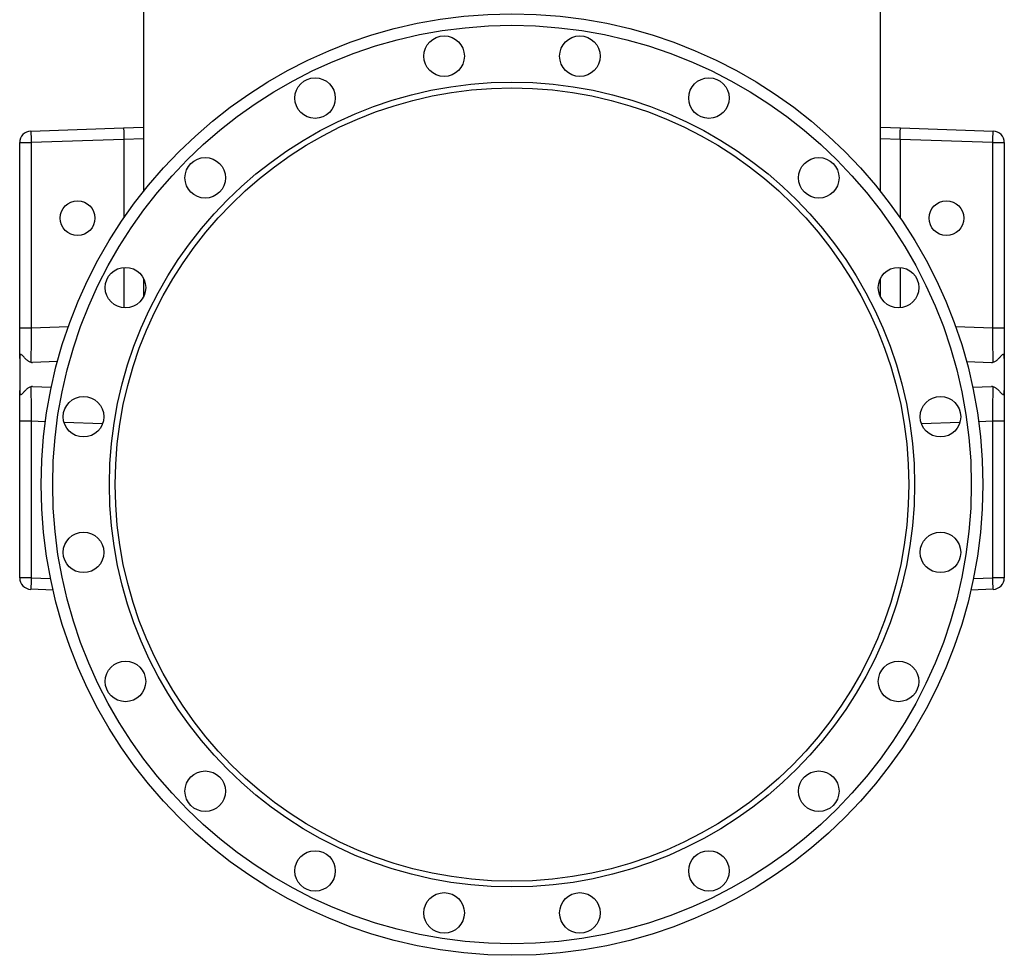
# Model space of a CAD drawing. Header units: millimetres. Extents: x 1284 to 2816, y 331 to 3596.
# Tile 1 of 18: x 1502 to 2352, y 331 to 1139. Entities that reach past the tile are written whole.
import ezdxf

# ---------------------------------------------------------------- set-up
doc = ezdxf.new("R2010")
doc.units = ezdxf.units.MM

msp = doc.modelspace()

# ---------------------------------------------------------------- linework, layer by layer
at = {"color": 7, "linetype": 'Continuous', "lineweight": 25}
for p, q in [((1608.5, 1337.81), (1608.5, 991.03)), ((2244.5, 991.03), (2244.5, 1337.81)), ((1511.15, 1042.99), (1591.24, 1045.79)), ((1591.24, 1045.79), (1608.5, 1046.39)), ((2244.5, 1046.39), (2261.77, 1045.79)), ((2261.77, 1045.79), (2341.85, 1042.99)), ((1501.5, 1033), (1511.5, 1033)), ((1501.5, 873.18), (1501.5, 1033)), ((1591.5, 1035.79), (1511.5, 1033)), ((1511.5, 1033), (1511.5, 873.18)), ((2341.5, 1033), (2261.5, 1035.79)), ((2341.5, 873.18), (2341.5, 1033)), ((2341.5, 1033), (2351.5, 1033)), ((2351.5, 1033), (2351.5, 873.18)), ((1608.5, 915.6), (1608.5, 900.07)), ((2244.5, 900.07), (2244.5, 915.6)), ((1501.5, 846.71), (1501.5, 873.18)), ((1501.5, 873.18), (1511.5, 873.18)), ((2341.5, 873.18), (2351.5, 873.18)), ((2351.5, 873.18), (2351.5, 846.71)), ((1501.5, 846.71), (1501.5, 818.92)), ((1534.1, 843.95), (1512.42, 843.19)), ((2318.9, 843.95), (2340.58, 843.19)), ((2351.5, 846.71), (2351.5, 818.92)), ((1501.5, 792.45), (1501.5, 818.92)), ((1512.42, 822.43), (1528.79, 821.86)), ((2324.22, 821.86), (2340.58, 822.43)), ((2351.5, 818.92), (2351.5, 792.45)), ((1511.5, 792.45), (1501.5, 792.45)), ((1501.5, 657.31), (1501.5, 792.45)), ((1511.5, 792.45), (1511.5, 657.31)), ((2351.5, 792.45), (2341.5, 792.45)), ((2341.5, 657.31), (2341.5, 792.45)), ((2351.5, 792.45), (2351.5, 657.31)), ((1511.5, 657.31), (1501.5, 657.31)), ((2351.5, 657.31), (2341.5, 657.31)), ((1530.36, 646.65), (1511.15, 647.32)), ((2341.85, 647.32), (2322.65, 646.65))]:
    msp.add_line(p, q, dxfattribs=at)
at = {"color": 1, "linetype": 'Continuous', "lineweight": 25}
for p, q in [((1608.5, 1036.39), (1591.5, 1035.8)), ((1591.5, 1035.79), (1591.5, 968.07)), ((2261.5, 1035.8), (2244.5, 1036.39)), ((2261.5, 1035.79), (2261.5, 968.07)), ((1591.5, 925.28), (1591.5, 890.38)), ((2261.5, 925.28), (2261.5, 890.38)), ((1511.5, 873.18), (1543.6, 874.3)), ((2309.4, 874.3), (2341.5, 873.18)), ((1523.63, 792.02), (1511.5, 792.45)), ((1573.02, 790.3), (1539.83, 791.46)), ((2313.18, 791.46), (2279.99, 790.3)), ((2341.5, 792.45), (2329.37, 792.02)), ((1511.5, 657.31), (1528.17, 656.73)), ((2324.83, 656.73), (2341.5, 657.31))]:
    msp.add_line(p, q, dxfattribs=at)
at = {"color": 7, "linetype": 'Continuous', "lineweight": 25, "flags": 128}
for points in [[(1511.15, 1042.99), (1511.16, 1042.8), (1511.18, 1042.23), (1511.21, 1041.31), (1511.26, 1040.06), (1511.31, 1038.55), (1511.37, 1036.82), (1511.44, 1034.95), (1511.5, 1033)], [(2341.5, 1033), (2341.57, 1034.95), (2341.64, 1036.82), (2341.7, 1038.55), (2341.75, 1040.06), (2341.79, 1041.31), (2341.83, 1042.23), (2341.85, 1042.8), (2341.85, 1042.99)], [(1511.5, 873.18), (1511.46, 869.83), (1511.43, 866.52), (1511.39, 863.29), (1511.35, 860.18), (1511.32, 857.24), (1511.29, 854.5), (1511.26, 851.99), (1511.23, 849.75), (1511.21, 847.8), (1511.19, 846.16), (1511.17, 844.87), (1511.16, 843.93), (1511.16, 843.35)], [(2341.85, 843.35), (2341.84, 843.93), (2341.83, 844.87), (2341.82, 846.16), (2341.8, 847.8), (2341.78, 849.75), (2341.75, 851.99), (2341.72, 854.5), (2341.69, 857.24), (2341.65, 860.18), (2341.62, 863.29), (2341.58, 866.52), (2341.54, 869.83), (2341.5, 873.18)], [(1511.16, 822.27), (1511.16, 821.7), (1511.17, 820.76), (1511.19, 819.46), (1511.21, 817.83), (1511.23, 815.88), (1511.26, 813.64), (1511.29, 811.13), (1511.32, 808.38), (1511.35, 805.44), (1511.39, 802.34), (1511.43, 799.11), (1511.46, 795.8), (1511.5, 792.45)], [(2341.5, 792.45), (2341.54, 795.8), (2341.58, 799.11), (2341.62, 802.34), (2341.65, 805.44), (2341.69, 808.38), (2341.72, 811.13), (2341.75, 813.64), (2341.78, 815.88), (2341.8, 817.83), (2341.82, 819.46), (2341.83, 820.76), (2341.84, 821.7), (2341.85, 822.27)], [(1511.5, 657.31), (1511.44, 655.36), (1511.37, 653.49), (1511.31, 651.76), (1511.26, 650.24), (1511.21, 649), (1511.18, 648.08), (1511.16, 647.51), (1511.15, 647.32)], [(2341.85, 647.32), (2341.85, 647.51), (2341.83, 648.08), (2341.79, 649), (2341.75, 650.24), (2341.7, 651.76), (2341.64, 653.49), (2341.57, 655.36), (2341.5, 657.31)]]:
    msp.add_lwpolyline(points, dxfattribs=at)
at = {"color": 7, "linetype": 'Continuous', "lineweight": 25}
for centre, radius in [((1926.5, 737.81), 406.5), ((1926.5, 737.81), 396.5), ((1867.92, 1107.7), 17.5), ((1985.09, 1107.7), 17.5), ((1756.48, 1071.5), 17.5), ((2096.52, 1071.5), 17.5), ((1926.5, 737.81), 347.5), ((1926.5, 737.81), 342.5), ((1661.69, 1002.62), 17.5), ((2191.32, 1002.62), 17.5), ((1551.5, 967.81), 15), ((2301.5, 967.81), 15), ((1592.82, 907.83), 17.5), ((2260.19, 907.83), 17.5), ((1556.61, 796.4), 17.5), ((2296.39, 796.4), 17.5), ((1556.61, 679.23), 17.5), ((2296.39, 679.23), 17.5), ((1592.82, 567.79), 17.5), ((2260.19, 567.79), 17.5), ((1661.69, 473), 17.5), ((2191.32, 473), 17.5), ((1756.48, 404.13), 17.5), ((2096.52, 404.13), 17.5), ((1867.92, 367.92), 17.5), ((1985.09, 367.92), 17.5)]:
    msp.add_circle(centre, radius, dxfattribs=at)
for centre, start, end in [((1511.5, 1033), 92, 180), ((2341.5, 1033), 0, 88), ((1511.5, 657.31), 180, 268), ((2341.5, 657.31), 272, 0)]:
    msp.add_arc(centre, 10, start, end, dxfattribs=at)
for centre, major_axis, ratio, start_param, end_param in [((1591.59, 1035.79), (-0.35, 9.99), 0.008722, 0, 1.570187), ((2261.42, 1035.79), (0.35, 9.99), 0.008722, 4.712998, 6.283185), ((1018.6, 1015.79), (572.9, 20.01), 0.017444, 6.282576, 6.283185), ((2834.4, 1015.79), (572.9, -20.01), 0.017444, 3.141593, 3.142202), ((1512.42, 873.21), (0.16, 30.02), 0.363681, 3.040049, 3.156231), ((2340.58, 873.21), (-0.16, 30.02), 0.363681, 3.126955, 3.243137), ((1512.42, 792.41), (-0.16, 30.02), 0.363681, 6.268547, 6.384729), ((2340.58, 792.41), (0.16, 30.02), 0.363681, 6.181641, 6.297823)]:
    msp.add_ellipse(centre, major_axis=major_axis, ratio=ratio, start_param=start_param, end_param=end_param, dxfattribs=at)
for points, knots in [([(1511.16, 843.35), (1510.43, 843.65), (1508.96, 844.24), (1506.83, 846.03), (1505.08, 847.87), (1503.73, 849.41), (1502.93, 850.14), (1502.35, 850.23), (1502.03, 850.02), (1501.79, 849.52), (1501.62, 848.79), (1501.52, 847.81), (1501.51, 847.06), (1501.5, 846.71)], [0, 0, 0, 0, 0.205116, 0.411036, 0.616826, 0.721775, 0.816059, 0.848703, 0.881679, 0.905221, 0.928713, 0.966091, 1, 1, 1, 1]), ([(2351.5, 846.71), (2351.5, 847.19), (2351.48, 848), (2351.35, 849.02), (2351.16, 849.68), (2350.9, 850.1), (2350.42, 850.3), (2349.43, 849.63), (2348.04, 848.09), (2346.2, 845.96), (2344.13, 844.26), (2342.61, 843.66), (2341.85, 843.35)], [0, 0, 0, 0, 0.045591, 0.07732, 0.101688, 0.126125, 0.157912, 0.234978, 0.403929, 0.573093, 0.786605, 1, 1, 1, 1]), ([(1501.5, 818.92), (1501.51, 818.44), (1501.53, 817.62), (1501.66, 816.61), (1501.85, 815.95), (1502.11, 815.53), (1502.59, 815.33), (1503.58, 815.99), (1504.96, 817.54), (1506.81, 819.67), (1508.88, 821.37), (1510.4, 821.97), (1511.16, 822.27)], [0, 0, 0, 0, 0.045591, 0.07732, 0.101688, 0.126125, 0.157912, 0.234978, 0.40393, 0.573093, 0.786605, 1, 1, 1, 1]), ([(2341.85, 822.27), (2342.58, 821.98), (2344.04, 821.39), (2346.18, 819.6), (2347.92, 817.75), (2349.28, 816.21), (2350.08, 815.49), (2350.66, 815.4), (2350.98, 815.61), (2351.22, 816.1), (2351.39, 816.84), (2351.49, 817.81), (2351.5, 818.56), (2351.5, 818.92)], [0, 0, 0, 0, 0.205116, 0.411036, 0.616826, 0.721775, 0.816059, 0.848703, 0.881679, 0.905221, 0.928713, 0.966091, 1, 1, 1, 1])]:
    msp.add_open_spline(points, degree=3, knots=knots, dxfattribs=at)

doc.saveas('drawing.dxf')
